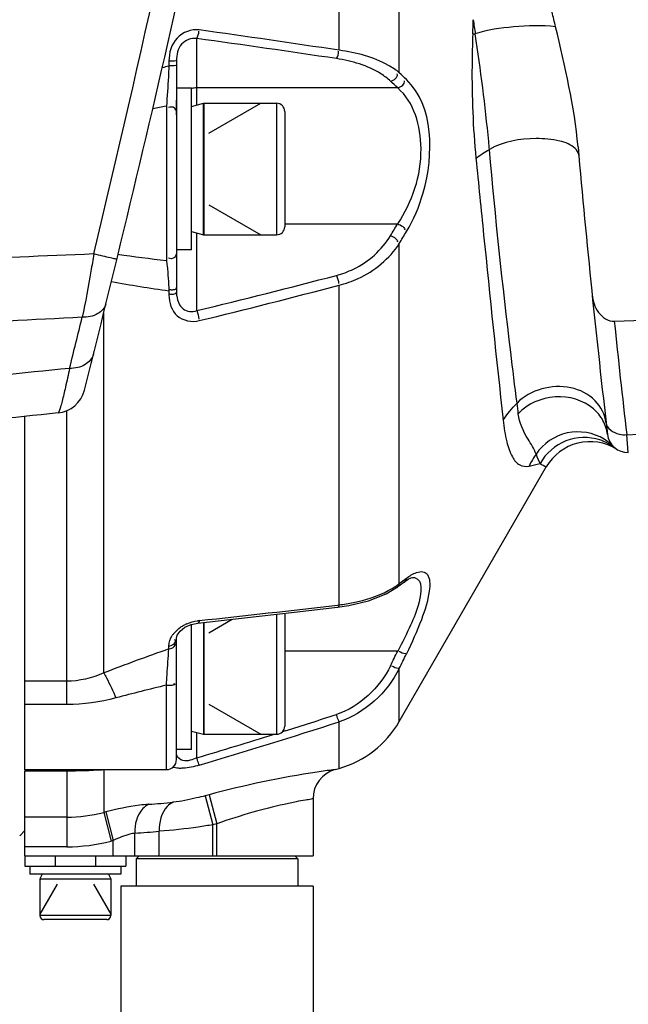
# Model space of a CAD drawing. Header units: millimetres. Extents: x 0 to 8410, y 0 to 5940.
# Tile 114 of 122: x 5086 to 5146, y 5040 to 5137. Entities that reach past the tile are written whole.
import ezdxf

# ---------------------------------------------------------------- set-up
doc = ezdxf.new("R2010")
doc.units = ezdxf.units.MM
doc.header["$LTSCALE"] = 462.55
doc.layers.get('0').update_dxf_attribs({"linetype": 'CONTINUOUS'})
for name, color, linetype in [('204102000021_DXF_DIMENSION', 7, 'CONTINUOUS'), ('304102000018DXF_CONTINUOUS_LINE', 7, 'CONTINUOUS'), ('304102000022DXF_CONTINUOUS_LINE', 7, 'CONTINUOUS'), ('304104000075DXF_CONTINUOUS_LINE', 7, 'CONTINUOUS'), ('304104000099DXF_CONTINUOUS_LINE', 7, 'CONTINUOUS'), ('304105000067DXF_CONTINUOUS_LINE', 7, 'CONTINUOUS'), ('501023000011DXF_CONTINUOUS_LINE', 7, 'CONTINUOUS'), ('501023000020DXF_CONTINUOUS_LINE', 7, 'CONTINUOUS'), ('504001000007DXF_CONTINUOUS_LINE', 7, 'CONTINUOUS'), ('504001000008DXF_CONTINUOUS_LINE', 7, 'CONTINUOUS'), ('604006000001DXF_CONTINUOUS_LINE', 7, 'CONTINUOUS'), ('604006000004DXF_CONTINUOUS_LINE', 7, 'CONTINUOUS')]:
    doc.layers.add(name, color=color, linetype=linetype)
doc.styles.get("Standard").update_dxf_attribs({"font": 'txt', "width": 0.7})
doc.dimstyles.new('DIMSTYLE_16', dxfattribs={"dimtxt": 65, "dimasz": 50, "dimexe": 1, "dimexo": 0, "dimgap": 1.625, "dimtad": 1, "dimdec": 1, "dimdsep": 46, "dimtxsty": 'Standard', "dimblk": '_FILLED', "dimblk1": '_FILLED', "dimblk2": '_FILLED', "dimcen": 0.09, "dimclrt": 5, "dimazin": 2, "dimtp": 2, "dimtm": 2, "dimtfac": 1, "dimtdec": 1, "dimtofl": 0, "dimtmove": 0, "dimatfit": 3, "dimldrblk": '_FILLED', "dimfxl": 0, "dimtolj": 1, "dimarcsym": 0})
doc.dimstyles.new('DIMSTYLE_3', dxfattribs={"dimtxt": 65, "dimasz": 50, "dimexe": 1, "dimexo": 0, "dimgap": 1.625, "dimtad": 1, "dimdsep": 46, "dimtxsty": 'Standard', "dimblk": '_FILLED', "dimblk1": '_FILLED', "dimblk2": '_FILLED', "dimcen": 0.09, "dimclrt": 5, "dimazin": 2, "dimtp": 0.8, "dimtm": 0.8, "dimtfac": 1, "dimtofl": 0, "dimtmove": 0, "dimatfit": 3, "dimldrblk": '_FILLED', "dimfxl": 0, "dimtolj": 1, "dimarcsym": 0})
doc.dimstyles.new('DIMSTYLE_9', dxfattribs={"dimtxt": 65, "dimasz": 50, "dimexe": 1, "dimexo": 0, "dimgap": 1.625, "dimtad": 0, "dimtih": 1, "dimtoh": 1, "dimdec": 1, "dimdsep": 46, "dimtxsty": 'Standard', "dimblk": '_FILLED', "dimblk1": '_FILLED', "dimblk2": '_FILLED', "dimcen": 0.09, "dimclrt": 5, "dimazin": 2, "dimtp": 1.2, "dimtm": 1.2, "dimtfac": 1, "dimtdec": 1, "dimtofl": 0, "dimtmove": 0, "dimatfit": 3, "dimldrblk": '_FILLED', "dimfxl": 0, "dimtolj": 1, "dimarcsym": 0})

# ---------------------------------------------------------------- blocks, each defined once
blk = doc.blocks.new('_FILLED')
at = {"color": 0, "linetype": 'ByBlock'}
blk.add_solid([(0, 0), (-1, 0.17), (-1, -0.17)], dxfattribs=at)
blk = doc.blocks.new('*D8')
at = {"layer": '204102000021_DXF_DIMENSION', "color": 2, "linetype": 'Continuous'}
for p, q in [((4878.774, 5067.552), (4878.774, 5357.322)), ((5568.774, 5220.989), (5568.774, 5357.322)), ((4878.774, 5347.322), (5223.774, 5347.322)), ((5568.774, 5347.322), (5223.774, 5347.322))]:
    blk.add_line(p, q, dxfattribs=at)
at = {"layer": '204102000021_DXF_DIMENSION', "color": 2, "linetype": 'Continuous', "xscale": 50, "yscale": 50, "zscale": 50, "rotation": 180}
blk.add_blockref('_FILLED', (4878.774, 5347.322), dxfattribs=at)
at = {"layer": '204102000021_DXF_DIMENSION', "color": 2, "linetype": 'Continuous', "xscale": 50, "yscale": 50, "zscale": 50}
blk.add_blockref('_FILLED', (5568.774, 5347.322), dxfattribs=at)
blk = doc.blocks.new('*D28')
at = {"layer": '204102000021_DXF_DIMENSION', "color": 2, "linetype": 'Continuous'}
blk.add_line((4878.774, 5664.205), (6289.166, 5664.205), dxfattribs=at)
blk = doc.blocks.new('*D33')
at = {"layer": '204102000021_DXF_DIMENSION', "color": 2, "linetype": 'Continuous'}
for p, q in [((4878.774, 5664.205), (6660.941, 5664.205)), ((6650.941, 5664.205), (6650.941, 4395.429)), ((6650.941, 3126.652), (6650.941, 4395.429)), ((5123.892, 3126.652), (6660.941, 3126.652))]:
    blk.add_line(p, q, dxfattribs=at)
at = {"layer": '204102000021_DXF_DIMENSION', "color": 2, "linetype": 'Continuous', "xscale": 50, "yscale": 50, "zscale": 50}
for p, rotation in [((6650.941, 5664.205), 90), ((6650.941, 3126.652), 270)]:
    blk.add_blockref('_FILLED', p, dxfattribs=dict(at, rotation=rotation))

msp = doc.modelspace()

# ---------------------------------------------------------------- linework, layer by layer
at = {"color": 2, "linetype": 'Continuous'}
msp.add_arc((4876.272, 4368.258), 1295.948, 295, 180, dxfattribs=at)
at = {"layer": '304102000018DXF_CONTINUOUS_LINE', "color": 7, "linetype": 'Continuous'}
for centre, radius, start, end in [((3638.559, 5468.5), 1500, 345.790405, 349.104098), ((5089.757, 5101.032), 3, 275.84175, 345.79041), ((5171.487, 4302.202), 800, 95.841752, 96.804791)]:
    msp.add_arc(centre, radius, start, end, dxfattribs=at)
at = {"layer": '304102000018DXF_CONTINUOUS_LINE', "color": 9, "linetype": 'Continuous'}
for centre, radius, start, end in [((3564.97, 5480.555), 1572.018, 346.507165, 348.694171), ((5129.849, 4163.853), 950.604, 92.185438, 93.069394), ((5140.949, 4123.639), 985.063, 92.822219, 93.668458), ((3567.266, 5478.706), 1569.703, 346.131328, 346.321306), ((5184.641, 4140.116), 966.861, 95.545426, 96.383048)]:
    msp.add_arc(centre, radius, start, end, dxfattribs=at)
for points, knots in [([(5093.599, 5113.766), (5093.508, 5113.196), (5093.159, 5111.104), (5092.773, 5109.017), (5092.447, 5107.507)], [0, 0, 0, 0, 0.27211, 1, 1, 1, 1]), ([(5095.883, 5113.244), (5095.879, 5113.23), (5095.797, 5113.272), (5095.699, 5113.266), (5095.485, 5113.327), (5095.089, 5113.409), (5094.446, 5113.565), (5093.901, 5113.693), (5093.599, 5113.766)], [0, 0, 0, 0, 0.018386, 0.072427, 0.160856, 0.280956, 0.602217, 1, 1, 1, 1]), ([(5094.802, 5108.839), (5094.701, 5108.433), (5093.964, 5107.652), (5092.981, 5107.505), (5092.447, 5107.507)], [0, 0, 0, 0, 0.439635, 1, 1, 1, 1]), ([(5093.554, 5103.823), (5093.451, 5103.412), (5092.727, 5102.62), (5091.74, 5102.454), (5091.208, 5102.452)], [0, 0, 0, 0, 0.443877, 1, 1, 1, 1]), ([(5091.208, 5102.452), (5091.075, 5101.83), (5090.836, 5100.745), (5090.539, 5099.489), (5090.337, 5098.749), (5090.229, 5098.376), (5090.145, 5098.18), (5090.094, 5098.051), (5090.062, 5098.047)], [0, 0, 0, 0, 0.418195, 0.731559, 0.844629, 0.927132, 0.978614, 1, 1, 1, 1])]:
    msp.add_open_spline(points, degree=3, knots=knots, dxfattribs=at)
at = {"layer": '304102000022DXF_CONTINUOUS_LINE', "color": 9, "linetype": 'Continuous'}
for p, q in [((5117.857, 5133.902), (5117.857, 5172.754)), ((5123.797, 5131.689), (5123.797, 5172.994)), ((5131.067, 5135.523), (5131.312, 5135.514)), ((5103.774, 5128.482), (5103.774, 5135.059)), ((5101.024, 5132.811), (5101.024, 5132.345)), ((5123.642, 5130.181), (5103.774, 5130.181)), ((5100.774, 5128.39), (5100.774, 5113.134)), ((5112.474, 5116.745), (5123.642, 5116.745)), ((5103.774, 5108.163), (5103.774, 5115.841)), ((5123.797, 5081.189), (5123.797, 5114.795)), ((5117.857, 5079.077), (5117.857, 5110.686)), ((5101.024, 5110.133), (5101.024, 5109.697)), ((5094.576, 5072.352), (5094.576, 5107.929)), ((5090.933, 5069.226), (5090.933, 5098.274)), ((5146.443, 5094.151), (5146.286, 5095.904)), ((5123.797, 5081.189), (5124.508, 5081.714)), ((5124.247, 5081.326), (5124.24, 5081.321)), ((5117.678, 5079.056), (5117.857, 5079.077)), ((5101.024, 5074.726), (5101.024, 5075.009)), ((5123.642, 5074.504), (5112.474, 5074.504)), ((5123.797, 5067.533), (5123.797, 5072.783)), ((5090.933, 5071.526), (5086.774, 5071.526)), ((5100.774, 5062.787), (5100.774, 5071.141)), ((5090.933, 5069.226), (5086.774, 5069.226)), ((5117.857, 5062.911), (5117.857, 5067.525)), ((5103.774, 5063.956), (5103.774, 5066.467)), ((5112.53, 5066.628), (5112.256, 5066.542)), ((5112.53, 5066.628), (5112.256, 5066.543)), ((5086.774, 5062.682), (5090.933, 5062.682)), ((5090.933, 5062.682), (5090.933, 5055.163)), ((5094.576, 5062.796), (5094.576, 5058.559)), ((5117.459, 5062.798), (5117.246, 5062.77)), ((5105.006, 5060.309), (5104.614, 5060.205)), ((5104.614, 5060.205), (5105.38, 5057.337)), ((5105.006, 5060.309), (5105.774, 5057.443)), ((5094.801, 5058.616), (5094.576, 5058.559)), ((5094.801, 5058.616), (5095.531, 5055.772)), ((5090.933, 5058.096), (5086.774, 5058.096)), ((5094.576, 5058.559), (5095.305, 5055.714)), ((5100.077, 5054.258), (5100.077, 5056.704)), ((5105.774, 5057.443), (5105.38, 5057.337)), ((5105.38, 5054.258), (5105.38, 5057.337)), ((5105.774, 5054.258), (5105.774, 5057.443)), ((5095.531, 5055.772), (5095.305, 5055.714)), ((5095.531, 5054.258), (5095.531, 5055.772)), ((5097.652, 5054.258), (5097.652, 5056.508)), ((5090.933, 5055.163), (5086.774, 5055.163))]:
    msp.add_line(p, q, dxfattribs=at)
at = {"layer": '304102000022DXF_CONTINUOUS_LINE', "color": 7, "linetype": 'Continuous'}
for p, q in [((5101.774, 5132.888), (5101.774, 5110.051)), ((5086.774, 5062.786), (5086.774, 5097.701)), ((5123.797, 5067.533), (5138.333, 5092.711)), ((5123.526, 5080.79), (5124.24, 5081.321)), ((5101.774, 5075.778), (5101.85, 5076.088)), ((5101.774, 5063.789), (5101.774, 5075.778)), ((5086.774, 5062.787), (5100.774, 5062.787)), ((5086.774, 5054.258), (5086.774, 5062.682)), ((5117.459, 5062.798), (5117.857, 5062.911)), ((5115.274, 5059.911), (5115.274, 5054.258)), ((5086.774, 5054.258), (5115.272, 5054.258))]:
    msp.add_line(p, q, dxfattribs=at)
for points in [[(5124.247, 5081.326), (5124.68, 5081.612), (5124.96, 5081.745)], [(5124.96, 5081.745), (5125.109, 5081.785), (5125.124, 5081.787)], [(5117.702, 5078.842), (5118.81, 5079.005), (5120.745, 5079.465), (5122.49, 5080.158), (5123.53, 5080.793)], [(5103.881, 5077.278), (5108.215, 5077.754), (5113.441, 5078.345), (5117.702, 5078.842)], [(5101.85, 5076.088), (5102.135, 5076.488), (5102.614, 5076.86), (5103.242, 5077.142), (5103.881, 5077.278)]]:
    msp.add_lwpolyline(points, dxfattribs=at)
for centre, radius, start, end in [((4998.01, 5102.974), 145.11, 13.24863, 13.83786), ((6137.641, 5211.835), 1000, 185.017916, 186.656509), ((4998.252, 9091.405), 3987, 272.110127, 272.332495), ((5146.369, 5096.15), 2, 186.65651, 272.12316), ((5142.663, 5090.211), 5, 58.04001, 150), ((5115.137, 5072.533), 10, 285.78348, 330), ((5100.774, 5063.787), 1, 270, 360), ((5118.273, 5059.911), 3, 105.75404, 180)]:
    msp.add_arc(centre, radius, start, end, dxfattribs=at)
at = {"layer": '304102000022DXF_CONTINUOUS_LINE', "color": 9, "linetype": 'Continuous'}
for centre, radius, start, end in [((5039.106, 5139.272), 92.038, 357.66499, 358.53962), ((5268.709, 5155.542), 138.849, 187.70459, 188.29344), ((4950.979, 4033.123), 1113.356, 81.379596, 82.09872), ((4948.834, 4005.488), 1140.148, 81.488492, 82.189663), ((5129.82, 5022.764), 113.301, 104.72304, 105.07894), ((4952.093, 4950.192), 249.847, 46.3633, 46.58822), ((4946.2, 4942.472), 258.303, 46.61038, 46.82706), ((5103.775, 5127.939), 2.242, 90.03832, 102.84209), ((5127.8, 4989.169), 141.82, 100.98586, 101.54472), ((4989.906, 5111.391), 143.369, 5.08871, 5.39537), ((4771.85, 5328.293), 410.5, 328.78762, 328.9797), ((4778.48, 5323.089), 403.275, 328.90169, 329.09786), ((5113.269, 5231.304), 118.829, 261.62019, 263.964), ((4941.992, 5778.576), 689.657, 283.567003, 284.750412), ((4943.28, 5769.239), 681.3, 283.647275, 284.847168), ((6137.365, 5210.407), 997.673, 185.942999, 186.590359), ((5101.233, 5094.562), 34.503, 5.66642, 7.4356), ((4998.252, 9091.405), 3998.243, 272.121836, 272.390603), ((5142.094, 5090.701), 4.924, 67.07318, 71.77944), ((5142.075, 5090.656), 4.972, 54.78591, 67.07392), ((5141.48, 5091.29), 4.894, 44.84763, 58.28544), ((5142.137, 5090.747), 4.863, 51.92764, 54.75828), ((5149.09, 5086.329), 14.044, 146.95018, 152.56297), ((5143.067, 5095.952), 6.075, 198.85246, 208.3695), ((5117.423, 5174.804), 84.222, 283.17891, 283.94618), ((5141.055, 5098.114), 6.05, 236.56674, 243.26476), ((5120.047, 5085.871), 5.999, 304.72534, 308.69482), ((4948.92, 6523.857), 1454.624, 276.121136, 276.662138), ((5104.345, 5073.658), 3.866, 113.5244, 118.97102), ((5104.455, 5073.558), 3.991, 96.14029, 98.77524), ((5103.498, 5074.637), 2.561, 140.66411, 146.61247), ((5104.261, 5073.807), 3.695, 118.95666, 124.29586), ((5176.563, 4859.677), 227.93, 109.35443, 111.08179), ((4640.284, 5310.983), 538.105, 333.7584, 333.93017), ((4645.956, 5307.997), 532.595, 333.79164, 333.9654), ((5168.939, 4792.283), 287.069, 103.73631, 104.76235), ((4937.493, 5623.699), 584.689, 286.548512, 287.967565), ((4940.548, 5615.059), 574.764, 287.410793, 287.93972), ((4934.254, 5635.246), 595.91, 286.527277, 287.296514), ((5093.304, 5140.111), 80.954, 274.05445, 275.77045), ((5090.924, 5072.741), 14.645, 270.03376, 284.44078), ((5092.511, 5135.455), 79.114, 273.72617, 275.48789), ((5090.923, 5072.852), 17.689, 270.03206, 284.34302)]:
    msp.add_arc(centre, radius, start, end, dxfattribs=at)
for points, knots in [([(5104.028, 5135.91), (5103.257, 5136.017), (5101.482, 5135.345), (5101.024, 5133.623), (5101.024, 5132.811)], [0, 0, 0, 0, 0.489642, 1, 1, 1, 1]), ([(5131.067, 5135.523), (5131.024, 5134.467), (5130.925, 5130.365), (5131.08, 5126.255), (5131.381, 5123.224)], [0, 0, 0, 0, 0.257528, 1, 1, 1, 1]), ([(5139.257, 5136.229), (5137.884, 5136.4), (5135.206, 5136.267), (5132.521, 5135.953), (5131.312, 5135.514)], [0, 0, 0, 0, 0.518489, 1, 1, 1, 1]), ([(5103.774, 5135.059), (5103.25, 5135.167), (5101.994, 5134.645), (5101.774, 5133.45), (5101.774, 5132.888)], [0, 0, 0, 0, 0.487846, 1, 1, 1, 1]), ([(5123.797, 5131.689), (5123.467, 5131.964), (5121.678, 5133.139), (5119.541, 5133.675), (5117.857, 5133.902)], [0, 0, 0, 0, 0.201823, 1, 1, 1, 1]), ([(5101.412, 5132.827), (5101.369, 5132.826), (5101.273, 5132.826), (5101.177, 5132.828), (5101.125, 5132.83)], [0, 0, 0, 0, 0.455928, 1, 1, 1, 1]), ([(5101.774, 5132.888), (5101.774, 5132.859), (5101.596, 5132.841), (5101.507, 5132.829), (5101.412, 5132.827)], [0, 0, 0, 0, 0.232406, 1, 1, 1, 1]), ([(5122.931, 5130.85), (5122.64, 5131.123), (5121.068, 5132.292), (5119.116, 5132.849), (5117.585, 5133.078)], [0, 0, 0, 0, 0.204859, 1, 1, 1, 1]), ([(5101.024, 5132.345), (5101.009, 5131.991), (5100.943, 5130.672), (5100.856, 5129.354), (5100.774, 5128.39)], [0, 0, 0, 0, 0.267939, 1, 1, 1, 1]), ([(5101.412, 5132.362), (5101.368, 5132.361), (5101.273, 5132.361), (5101.177, 5132.363), (5101.125, 5132.365)], [0, 0, 0, 0, 0.455926, 1, 1, 1, 1]), ([(5101.774, 5132.428), (5101.774, 5132.399), (5101.598, 5132.375), (5101.507, 5132.364), (5101.412, 5132.362)], [0, 0, 0, 0, 0.234757, 1, 1, 1, 1]), ([(5124.508, 5115.978), (5125.225, 5117.175), (5127.231, 5121.812), (5127.237, 5128.411), (5124.508, 5131.013)], [0, 0, 0, 0, 0.270093, 1, 1, 1, 1]), ([(5123.642, 5116.745), (5125.086, 5118.906), (5126.713, 5123.571), (5125.272, 5128.794), (5123.642, 5130.181)], [0, 0, 0, 0, 0.548411, 1, 1, 1, 1]), ([(5101.774, 5127.767), (5101.774, 5127.925), (5101.612, 5128.318), (5101.155, 5128.318), (5100.976, 5128.23)], [0, 0, 0, 0, 0.44028, 1, 1, 1, 1]), ([(5141.191, 5124.205), (5140.781, 5124.591), (5139.441, 5125.07), (5136.556, 5125.294), (5134.08, 5124.89), (5132.71, 5124.108)], [0, 0, 0, 0, 0.192443, 0.460695, 1, 1, 1, 1]), ([(5135.447, 5099.027), (5135.23, 5100.7), (5134.184, 5109.045), (5133.306, 5117.411), (5132.71, 5124.108)], [0, 0, 0, 0, 0.20053, 1, 1, 1, 1]), ([(5131.381, 5123.224), (5131.631, 5120.695), (5132.497, 5112.062), (5133.401, 5103.433), (5134.065, 5097.333)], [0, 0, 0, 0, 0.292821, 1, 1, 1, 1]), ([(5117.585, 5111.648), (5118.165, 5111.801), (5120.277, 5112.568), (5122.081, 5114.164), (5122.931, 5115.567)], [0, 0, 0, 0, 0.267812, 1, 1, 1, 1]), ([(5117.857, 5110.686), (5118.495, 5110.845), (5120.806, 5111.638), (5122.832, 5113.297), (5123.797, 5114.795)], [0, 0, 0, 0, 0.26962, 1, 1, 1, 1]), ([(5100.774, 5113.134), (5100.801, 5112.955), (5100.925, 5111.958), (5100.985, 5110.955), (5101.024, 5110.133)], [0, 0, 0, 0, 0.18033, 1, 1, 1, 1]), ([(5101.774, 5114.036), (5101.774, 5113.82), (5101.718, 5113.322), (5101.139, 5113.251), (5100.976, 5113.366)], [0, 0, 0, 0, 0.519984, 1, 1, 1, 1]), ([(5101.412, 5110.205), (5101.369, 5110.201), (5101.272, 5110.199), (5101.177, 5110.21), (5101.125, 5110.218)], [0, 0, 0, 0, 0.454785, 1, 1, 1, 1]), ([(5101.774, 5110.482), (5101.774, 5110.42), (5101.687, 5110.258), (5101.513, 5110.214), (5101.412, 5110.205)], [0, 0, 0, 0, 0.37747, 1, 1, 1, 1]), ([(5101.024, 5109.697), (5101.025, 5108.967), (5101.534, 5107.314), (5103.3, 5106.998), (5104.028, 5107.174)], [0, 0, 0, 0, 0.493755, 1, 1, 1, 1]), ([(5101.706, 5109.892), (5101.618, 5109.798), (5101.392, 5109.752), (5101.196, 5109.772), (5101.125, 5109.783)], [0, 0, 0, 0, 0.643249, 1, 1, 1, 1]), ([(5101.774, 5110.051), (5101.774, 5110.024), (5101.761, 5109.966), (5101.728, 5109.916), (5101.706, 5109.892)], [0, 0, 0, 0, 0.454259, 1, 1, 1, 1]), ([(5101.774, 5110.051), (5101.774, 5109.975), (5101.778, 5109.822), (5101.794, 5109.67), (5101.804, 5109.595)], [0, 0, 0, 0, 0.500863, 1, 1, 1, 1]), ([(5101.804, 5109.595), (5101.87, 5109.133), (5102.227, 5108.133), (5103.348, 5108.01), (5103.774, 5108.163)], [0, 0, 0, 0, 0.507547, 1, 1, 1, 1]), ([(5144.25, 5097.053), (5144.156, 5097.87), (5143.27, 5099.535), (5139.962, 5101.204), (5136.718, 5100.355), (5135.447, 5099.027)], [0, 0, 0, 0, 0.230612, 0.484459, 1, 1, 1, 1]), ([(5142.993, 5098.452), (5141.99, 5099.311), (5139.159, 5100.147), (5136.479, 5098.948), (5135.568, 5097.969)], [0, 0, 0, 0, 0.497011, 1, 1, 1, 1]), ([(5137.318, 5093.989), (5137.146, 5094.523), (5136.313, 5095.725), (5135.656, 5097.082), (5135.568, 5097.969)], [0, 0, 0, 0, 0.386395, 1, 1, 1, 1]), ([(5134.065, 5097.333), (5134.143, 5096.616), (5134.334, 5095.373), (5134.824, 5093.842), (5135.583, 5092.816), (5136.327, 5092.731), (5136.625, 5092.801)], [0, 0, 0, 0, 0.37603, 0.651177, 0.840364, 1, 1, 1, 1]), ([(5144.246, 5097.087), (5144.312, 5096.515), (5145.235, 5095.9), (5146.039, 5095.885), (5146.286, 5095.904)], [0, 0, 0, 0, 0.699797, 1, 1, 1, 1]), ([(5144.052, 5095.452), (5143.005, 5096.1), (5140.285, 5096.578), (5138.021, 5095.013), (5137.318, 5093.989)], [0, 0, 0, 0, 0.49789, 1, 1, 1, 1]), ([(5143.634, 5095.378), (5142.569, 5095.728), (5140.112, 5095.673), (5138.274, 5094.046), (5137.722, 5093.065)], [0, 0, 0, 0, 0.498949, 1, 1, 1, 1]), ([(5125.507, 5082.279), (5125.707, 5082.348), (5126.114, 5082.444), (5126.684, 5082.072), (5126.847, 5081.307), (5126.736, 5079.784), (5125.939, 5077.341), (5125.048, 5075.338), (5124.508, 5074.234)], [0, 0, 0, 0, 0.06717, 0.122823, 0.195522, 0.301517, 0.6098, 1, 1, 1, 1]), ([(5123.797, 5081.189), (5123.78, 5081.13), (5123.737, 5081.011), (5123.675, 5080.901), (5123.637, 5080.849)], [0, 0, 0, 0, 0.492301, 1, 1, 1, 1]), ([(5125.367, 5081.755), (5126.142, 5081.539), (5125.805, 5079.064), (5124.909, 5077.02), (5124.1, 5075.346), (5123.642, 5074.504)], [0, 0, 0, 0, 0.312614, 0.628039, 1, 1, 1, 1]), ([(5124.508, 5081.714), (5124.486, 5081.637), (5124.426, 5081.486), (5124.333, 5081.349), (5124.273, 5081.295)], [0, 0, 0, 0, 0.501875, 1, 1, 1, 1]), ([(5125.124, 5081.787), (5125.166, 5081.787), (5125.248, 5081.782), (5125.328, 5081.766), (5125.367, 5081.755)], [0, 0, 0, 0, 0.513636, 1, 1, 1, 1]), ([(5117.857, 5079.077), (5118.329, 5079.137), (5119.996, 5079.411), (5121.644, 5079.915), (5122.716, 5080.486)], [0, 0, 0, 0, 0.281658, 1, 1, 1, 1]), ([(5123.637, 5080.849), (5123.625, 5080.833), (5123.599, 5080.802), (5123.571, 5080.774), (5123.556, 5080.761)], [0, 0, 0, 0, 0.50871, 1, 1, 1, 1]), ([(5117.857, 5079.077), (5117.841, 5079.01), (5117.843, 5078.921), (5117.73, 5078.811), (5117.703, 5078.832)], [0, 0, 0, 0, 0.666531, 1, 1, 1, 1]), ([(5104.028, 5077.527), (5104.014, 5077.456), (5104.025, 5077.366), (5103.905, 5077.247), (5103.882, 5077.27)], [0, 0, 0, 0, 0.686322, 1, 1, 1, 1]), ([(5101.024, 5074.726), (5101.213, 5074.765), (5101.607, 5074.797), (5101.671, 5075.272), (5101.572, 5075.374)], [0, 0, 0, 0, 0.574768, 1, 1, 1, 1]), ([(5101.666, 5075.512), (5101.658, 5075.536), (5101.631, 5075.587), (5101.594, 5075.631), (5101.572, 5075.654)], [0, 0, 0, 0, 0.451089, 1, 1, 1, 1]), ([(5100.774, 5071.141), (5100.797, 5071.483), (5100.879, 5072.679), (5100.962, 5073.874), (5101.024, 5074.727)], [0, 0, 0, 0, 0.286152, 1, 1, 1, 1]), ([(5124.508, 5074.234), (5124.477, 5074.225), (5124.213, 5074.227), (5123.97, 5074.356), (5123.778, 5074.477)], [0, 0, 0, 0, 0.126586, 1, 1, 1, 1]), ([(5094.576, 5072.352), (5094.671, 5072.193), (5095.116, 5071.387), (5095.499, 5070.55), (5095.791, 5069.876)], [0, 0, 0, 0, 0.201089, 1, 1, 1, 1]), ([(5123.797, 5072.783), (5123.766, 5072.775), (5123.501, 5072.776), (5123.259, 5072.907), (5123.068, 5073.029)], [0, 0, 0, 0, 0.125518, 1, 1, 1, 1]), ([(5100.774, 5071.141), (5100.891, 5071.141), (5101.172, 5071.164), (5101.412, 5071.121), (5101.691, 5071.24), (5101.558, 5071.264), (5101.516, 5071.273)], [0, 0, 0, 0, 0.35001, 0.798641, 0.870398, 1, 1, 1, 1]), ([(5117.857, 5067.525), (5117.842, 5067.554), (5117.744, 5067.76), (5117.674, 5067.978), (5117.619, 5068.166)], [0, 0, 0, 0, 0.141036, 1, 1, 1, 1]), ([(5101.798, 5064.207), (5101.789, 5064.24), (5101.777, 5064.309), (5101.774, 5064.379), (5101.774, 5064.415)], [0, 0, 0, 0, 0.492858, 1, 1, 1, 1]), ([(5103.774, 5063.956), (5103.351, 5063.768), (5102.618, 5063.459), (5101.862, 5063.949), (5101.798, 5064.207)], [0, 0, 0, 0, 0.635239, 1, 1, 1, 1]), ([(5104.028, 5063.229), (5104.014, 5063.257), (5103.921, 5063.467), (5103.857, 5063.688), (5103.806, 5063.88)], [0, 0, 0, 0, 0.135598, 1, 1, 1, 1]), ([(5104.028, 5063.229), (5103.504, 5063.073), (5102.815, 5062.924), (5102.117, 5062.913), (5101.967, 5062.922)], [0, 0, 0, 0, 0.785225, 1, 1, 1, 1]), ([(5117.246, 5062.77), (5116.724, 5062.701), (5112.602, 5062.119), (5108.518, 5061.249), (5105.006, 5060.309)], [0, 0, 0, 0, 0.126592, 1, 1, 1, 1]), ([(5101.444, 5059.568), (5101.224, 5059.472), (5100.321, 5058.798), (5100.036, 5057.559), (5100.077, 5056.704)], [0, 0, 0, 0, 0.218555, 1, 1, 1, 1]), ([(5104.614, 5060.205), (5104.328, 5060.128), (5103.283, 5059.866), (5102.223, 5059.646), (5101.444, 5059.568)], [0, 0, 0, 0, 0.27384, 1, 1, 1, 1]), ([(5115.273, 5059.911), (5115.214, 5059.934), (5114.955, 5059.811), (5114.411, 5059.793), (5113.513, 5059.582), (5111.77, 5059.237), (5109.136, 5058.552), (5106.942, 5057.854), (5105.774, 5057.443)], [0, 0, 0, 0, 0.019551, 0.077425, 0.171241, 0.297031, 0.621889, 1, 1, 1, 1]), ([(5099.028, 5059.36), (5098.72, 5059.338), (5097.295, 5059.187), (5095.889, 5058.895), (5094.801, 5058.616)], [0, 0, 0, 0, 0.21599, 1, 1, 1, 1]), ([(5099.028, 5059.36), (5098.811, 5059.259), (5097.923, 5058.579), (5097.624, 5057.359), (5097.652, 5056.508)], [0, 0, 0, 0, 0.219305, 1, 1, 1, 1]), ([(5105.38, 5057.337), (5104.896, 5057.26), (5103.135, 5056.995), (5101.365, 5056.778), (5100.077, 5056.704)], [0, 0, 0, 0, 0.275563, 1, 1, 1, 1]), ([(5097.652, 5056.508), (5097.492, 5056.488), (5096.755, 5056.336), (5096.055, 5056.04), (5095.531, 5055.772)], [0, 0, 0, 0, 0.215045, 1, 1, 1, 1])]:
    msp.add_open_spline(points, degree=3, knots=knots, dxfattribs=at)
for points in [[(5103.774, 5135.059), (5103.916, 5135.273), (5103.987, 5135.548), (5103.974, 5135.805)], [(5132.64, 5124.872), (5132.304, 5128.431), (5131.832, 5131.977), (5131.312, 5135.514)], [(5117.585, 5133.078), (5117.734, 5133.283), (5117.811, 5133.553), (5117.8, 5133.805)], [(5122.931, 5130.85), (5123.246, 5130.92), (5123.72, 5131.266), (5123.589, 5131.561)], [(5123.642, 5130.181), (5123.957, 5130.249), (5124.43, 5130.592), (5124.301, 5130.887)], [(5131.381, 5123.224), (5131.799, 5123.553), (5132.248, 5123.844), (5132.71, 5124.108)], [(5141.546, 5123.549), (5141.524, 5123.797), (5141.372, 5124.035), (5141.191, 5124.205)], [(5123.642, 5116.745), (5123.927, 5116.636), (5124.486, 5116.354), (5124.301, 5116.112)], [(5122.931, 5115.567), (5123.216, 5115.457), (5123.777, 5115.171), (5123.589, 5114.931)], [(5117.585, 5111.648), (5117.692, 5111.389), (5117.82, 5111.115), (5117.8, 5110.836)], [(5095.349, 5111.06), (5097.229, 5110.687), (5099.124, 5110.384), (5101.024, 5110.133)], [(5103.774, 5108.163), (5103.874, 5107.897), (5103.998, 5107.617), (5103.974, 5107.333)], [(5134.065, 5097.333), (5134.473, 5097.937), (5134.939, 5098.505), (5135.447, 5099.027)], [(5143.94, 5097.294), (5143.701, 5097.731), (5143.372, 5098.127), (5142.993, 5098.452)], [(5144.382, 5095.918), (5144.326, 5096.396), (5144.172, 5096.871), (5143.94, 5097.294)], [(5124.508, 5081.714), (5124.816, 5081.942), (5125.146, 5082.153), (5125.507, 5082.279)], [(5122.716, 5080.486), (5122.973, 5080.623), (5123.224, 5080.774), (5123.464, 5080.941)], [(5102.802, 5077.202), (5103.134, 5077.346), (5103.488, 5077.448), (5103.846, 5077.503)], [(5101.517, 5076.26), (5101.706, 5076.491), (5101.934, 5076.691), (5102.179, 5076.859)], [(5101.024, 5075.009), (5101.024, 5075.373), (5101.16, 5075.743), (5101.36, 5076.046)], [(5101.024, 5075.009), (5101.291, 5075.064), (5101.755, 5075.255), (5101.666, 5075.512)], [(5094.576, 5072.352), (5093.439, 5071.844), (5092.178, 5071.526), (5090.933, 5071.526)], [(5122.931, 5073.056), (5121.87, 5070.904), (5119.867, 5068.978), (5117.585, 5068.239)], [(5123.797, 5072.783), (5122.609, 5070.421), (5120.377, 5068.328), (5117.857, 5067.525)], [(5095.791, 5069.876), (5094.211, 5069.459), (5092.567, 5069.226), (5090.933, 5069.226)], [(5090.933, 5062.682), (5092.098, 5062.682), (5093.265, 5062.703), (5094.428, 5062.785)], [(5101.967, 5062.922), (5101.771, 5062.934), (5101.57, 5062.963), (5101.389, 5063.039)]]:
    msp.add_open_spline(points, degree=3, dxfattribs=at)
at = {"layer": '304102000022DXF_CONTINUOUS_LINE', "color": 7, "linetype": 'Continuous'}
msp.add_open_spline([(5141.474, 5124.367), (5141.122, 5128.374), (5140.178, 5132.314), (5139.257, 5136.229)], degree=3, dxfattribs=at)
msp.add_open_spline([(5142.868, 5109.727), (5142.93, 5109.117), (5143.279, 5107.917), (5144.458, 5107.087), (5145.055, 5107.109)], degree=3, knots=[0, 0, 0, 0, 0.506722, 1, 1, 1, 1], dxfattribs=at)
at = {"layer": '304104000075DXF_CONTINUOUS_LINE', "color": 7, "linetype": 'Continuous'}
for p, q in [((5097.774, 5053.958), (5098.074, 5054.258)), ((5097.774, 5053.958), (5097.774, 5051.258)), ((5113.774, 5053.958), (5097.774, 5053.958)), ((5113.774, 5053.958), (5113.474, 5054.258)), ((5113.774, 5053.958), (5113.774, 5051.258)), ((5096.274, 5051.258), (5096.274, 5031.558)), ((5115.274, 5051.258), (5096.274, 5051.258)), ((5115.274, 5051.258), (5115.274, 5031.558))]:
    msp.add_line(p, q, dxfattribs=at)
at = {"layer": '304104000099DXF_CONTINUOUS_LINE', "color": 7, "linetype": 'Continuous'}
msp.add_line((5086.274, 5056.258), (5086.774, 5056.758), dxfattribs=at)
at = {"layer": '304105000067DXF_CONTINUOUS_LINE', "color": 7, "linetype": 'Continuous'}
for p, q in [((5086.774, 5054.258), (5086.774, 5053.258)), ((5089.774, 5054.258), (5093.774, 5054.258)), ((5096.774, 5054.258), (5096.774, 5053.258)), ((5086.774, 5053.258), (5096.774, 5053.258))]:
    msp.add_line(p, q, dxfattribs=at)
at = {"layer": '304105000067DXF_CONTINUOUS_LINE', "color": 9, "linetype": 'Continuous'}
for p, q in [((5089.774, 5054.258), (5089.774, 5053.258)), ((5093.774, 5054.258), (5093.774, 5053.258))]:
    msp.add_line(p, q, dxfattribs=at)
at = {"layer": '501023000011DXF_CONTINUOUS_LINE', "color": 7, "linetype": 'Continuous'}
for p, q in [((5104.474, 5128.662), (5111.674, 5128.662)), ((5104.474, 5128.661), (5104.474, 5115.662)), ((5112.474, 5127.862), (5112.474, 5116.461)), ((5104.474, 5115.662), (5111.674, 5115.662)), ((5112.474, 5078.236), (5112.474, 5067.087)), ((5104.474, 5077.343), (5104.474, 5066.287)), ((5104.474, 5066.287), (5111.674, 5066.287))]:
    msp.add_line(p, q, dxfattribs=at)
at = {"layer": '501023000011DXF_CONTINUOUS_LINE', "color": 2, "linetype": 'Continuous'}
for p, q in [((5104.974, 5125.7), (5110.103, 5128.662)), ((5104.974, 5118.623), (5110.103, 5115.662)), ((5104.974, 5076.325), (5107.267, 5077.649)), ((5104.974, 5069.248), (5110.103, 5066.287))]:
    msp.add_line(p, q, dxfattribs=at)
at = {"layer": '501023000011DXF_CONTINUOUS_LINE', "color": 9, "linetype": 'Continuous'}
for p, q in [((5111.674, 5128.662), (5111.674, 5115.662)), ((5111.674, 5078.145), (5111.674, 5066.287))]:
    msp.add_line(p, q, dxfattribs=at)
at = {"layer": '501023000011DXF_CONTINUOUS_LINE', "color": 7, "linetype": 'Continuous'}
for centre, start, end in [((5111.674, 5127.862), 0, 90), ((5111.674, 5116.462), 270, 360), ((5111.674, 5067.087), 270, 360)]:
    msp.add_arc(centre, 0.8, start, end, dxfattribs=at)
at = {"layer": '501023000020DXF_CONTINUOUS_LINE', "color": 7, "linetype": 'Continuous'}
for p, q in [((5088.274, 5051.958), (5088.274, 5048.358)), ((5095.274, 5051.958), (5088.274, 5051.958)), ((5095.274, 5051.958), (5095.274, 5048.358)), ((5094.874, 5047.958), (5088.674, 5047.958))]:
    msp.add_line(p, q, dxfattribs=at)
at = {"layer": '501023000020DXF_CONTINUOUS_LINE', "color": 2, "linetype": 'Continuous'}
for p, q in [((5089.985, 5051.458), (5088.274, 5048.494)), ((5093.562, 5051.458), (5095.274, 5048.494))]:
    msp.add_line(p, q, dxfattribs=at)
at = {"layer": '501023000020DXF_CONTINUOUS_LINE', "color": 9, "linetype": 'Continuous'}
msp.add_line((5095.274, 5048.358), (5088.274, 5048.358), dxfattribs=at)
at = {"layer": '501023000020DXF_CONTINUOUS_LINE', "color": 7, "linetype": 'Continuous'}
for centre, start, end in [((5088.674, 5048.358), 180, 270), ((5094.874, 5048.358), 270, 360)]:
    msp.add_arc(centre, 0.4, start, end, dxfattribs=at)
at = {"layer": '504001000007DXF_CONTINUOUS_LINE', "color": 7, "linetype": 'Continuous'}
for p, q in [((5087.274, 5053.258), (5087.274, 5052.458)), ((5096.274, 5053.258), (5096.274, 5052.458)), ((5096.274, 5052.458), (5087.274, 5052.458))]:
    msp.add_line(p, q, dxfattribs=at)
at = {"layer": '504001000008DXF_CONTINUOUS_LINE', "color": 7, "linetype": 'Continuous'}
for p, q in [((5103.274, 5130.162), (5101.774, 5130.162)), ((5103.274, 5114.162), (5103.274, 5130.162)), ((5101.774, 5127.515), (5101.774, 5128.973)), ((5103.274, 5114.162), (5101.774, 5114.162)), ((5103.274, 5064.787), (5103.274, 5077.149)), ((5101.774, 5075.331), (5101.774, 5075.499)), ((5101.774, 5071.95), (5101.774, 5073.091)), ((5103.274, 5064.787), (5101.774, 5064.787))]:
    msp.add_line(p, q, dxfattribs=at)
at = {"layer": '604006000001DXF_CONTINUOUS_LINE', "color": 7, "linetype": 'Continuous'}
for p, q in [((5088.492, 5052.458), (5088.274, 5052.008)), ((5088.274, 5052.008), (5095.274, 5052.008)), ((5088.274, 5052.008), (5088.377, 5051.958)), ((5095.055, 5052.458), (5095.274, 5052.008)), ((5095.274, 5052.008), (5095.17, 5051.958))]:
    msp.add_line(p, q, dxfattribs=at)
at = {"layer": '604006000004DXF_CONTINUOUS_LINE', "color": 7, "linetype": 'Continuous'}
for p, q in [((5103.274, 5128.345), (5104.431, 5128.662)), ((5104.431, 5115.662), (5104.431, 5128.662)), ((5104.431, 5128.662), (5104.474, 5128.506)), ((5103.274, 5115.978), (5104.431, 5115.662)), ((5104.431, 5115.662), (5104.474, 5115.817)), ((5104.431, 5077.338), (5104.431, 5066.287)), ((5103.274, 5066.603), (5104.431, 5066.287)), ((5104.431, 5066.287), (5104.474, 5066.442))]:
    msp.add_line(p, q, dxfattribs=at)

# ---------------------------------------------------------------- dimensions: what is measured, and where the dimension line sits
at = {"layer": '204102000021_DXF_DIMENSION', "color": 2, "linetype": 'Continuous'}
dim = msp.add_ordinate_dim(feature_location=(4878.774, 5664.205), offset=(1410.392, 0), dtype=0, origin=(4878.774, 3918.758), dimstyle='DIMSTYLE_9', override={"dimgap": 16.250201, "dimtad": 1, "dimtih": 0, "dimtoh": 0}, dxfattribs=at)
dim.commit()
dim.dimension.update_dxf_attribs({"geometry": '*D28', "text_midpoint": (6321.666, 5680.455)})
dim = msp.add_linear_dim(base=(6650.941, 3126.652), p1=(4878.774, 5664.205), p2=(5123.892, 3126.652), angle=270, dimstyle='DIMSTYLE_16', dxfattribs=at)
dim.commit()
dim.dimension.update_dxf_attribs({"geometry": '*D33', "text_midpoint": (6650.941, 3952.013), "dimtype": 160})
dim = msp.add_linear_dim(base=(5568.774, 5347.322), p1=(4878.774, 5067.552), p2=(5568.774, 5220.989), dimstyle='DIMSTYLE_3', dxfattribs=at)
dim.commit()
dim.dimension.update_dxf_attribs({"geometry": '*D8', "text_midpoint": (5137.933, 5347.322), "dimtype": 160})

doc.saveas('drawing.dxf')
